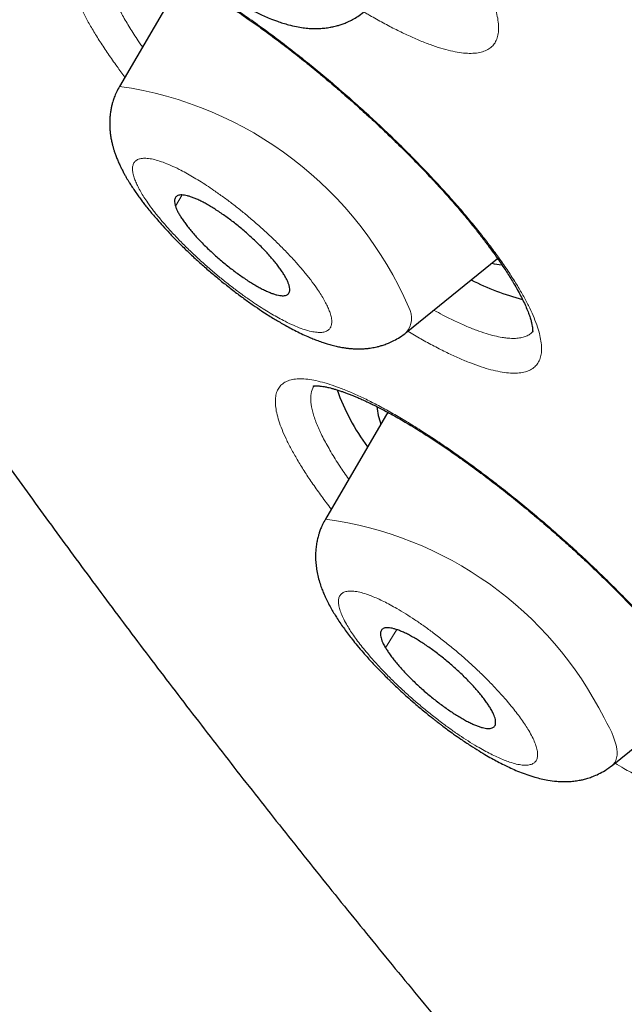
# Model space of a CAD drawing. Header units: millimetres. Extents: x 8 to 578, y 12 to 587.
# Tile 65 of 155: x 460.63 to 465.52, y 217.49 to 225.45. Entities that reach past the tile are written whole.
import ezdxf

# ---------------------------------------------------------------- set-up
doc = ezdxf.new("R2010")
doc.units = ezdxf.units.MM

msp = doc.modelspace()

# ---------------------------------------------------------------- linework, layer by layer
at = {"color": 7, "linetype": 'Continuous', "lineweight": 30}
for p, q in [((461.9529, 225.7864), (461.4419, 224.9114)), ((463.7609, 222.9219), (464.4987, 223.5201)), ((464.789, 222.9344), (464.7881, 222.9336)), ((463.6111, 222.2777), (463.1066, 221.414)), ((465.4257, 219.4245), (466.1617, 220.0213))]:
    msp.add_line(p, q, dxfattribs=at)
at = {"color": 252, "linetype": 'Continuous', "lineweight": 0}
for p, q in [((461.949, 224.0336), (461.8945, 223.9427)), ((464.7881, 222.9336), (464.7843, 222.9299)), ((463.6847, 220.521), (463.5929, 220.3746))]:
    msp.add_line(p, q, dxfattribs=at)
at = {"color": 252, "linetype": 'Continuous', "lineweight": 0, "flags": 128}
msp.add_lwpolyline([(465.4257, 219.4245), (465.4331, 219.4311), (465.4456, 219.4462), (465.455, 219.4638), (465.4614, 219.4839), (465.4648, 219.5064), (465.4652, 219.5313), (465.4625, 219.5585), (465.4567, 219.588), (465.448, 219.6197), (465.4362, 219.6534), (465.4215, 219.6891), (465.4038, 219.7267), (465.3832, 219.7662), (465.3598, 219.8074)], dxfattribs=at)
at = {"color": 252, "linetype": 'Continuous', "lineweight": 0}
for centre, radius, start, end in [((461.016, 221.9298), 3.0119, 23.37388, 81.87242), ((463.621, 223.0379), 0.1818, 320.33969, 28.51089), ((462.715, 218.4815), 2.9585, 26.62539, 82.39293)]:
    msp.add_arc(centre, radius, start, end, dxfattribs=at)
at = {"color": 7, "linetype": 'Continuous', "lineweight": 30}
for centre, radius, start, end in [((464.5773, 224.0687), 0.5998, 257.93611, 265.79751), ((465.2217, 225.1784), 2.0562, 242.92529, 255.32747), ((464.9289, 223.0853), 1.838, 199.90466, 216.28843), ((464.02, 222.3644), 0.4992, 184.63008, 201.41651)]:
    msp.add_arc(centre, radius, start, end, dxfattribs=at)
for points, knots in [([(456.7051, 237.7055), (456.6994, 237.6987), (456.6745, 237.6685), (456.6319, 237.617), (456.5829, 237.5579), (456.5417, 237.5082), (456.5086, 237.4682), (456.4781, 237.4314), (456.4497, 237.397), (456.4226, 237.3642), (456.3956, 237.3314), (456.3684, 237.2983), (456.3408, 237.2647), (456.3136, 237.2314), (456.2867, 237.1981), (456.2596, 237.1646), (456.2324, 237.1306), (456.2047, 237.0958), (456.1764, 237.06), (456.1474, 237.0229), (456.1176, 236.9843), (456.0869, 236.9441), (456.0552, 236.902), (456.0224, 236.8577), (455.9884, 236.8111), (455.9531, 236.7619), (455.9166, 236.7098), (455.8788, 236.6546), (455.8397, 236.5959), (455.7993, 236.5335), (455.7577, 236.467), (455.7148, 236.3962), (455.671, 236.3208), (455.6263, 236.2404), (455.5811, 236.1548), (455.5355, 236.064), (455.49, 235.9678), (455.4451, 235.8663), (455.4011, 235.7596), (455.3585, 235.6481), (455.3179, 235.532), (455.2795, 235.4118), (455.2438, 235.2879), (455.2109, 235.1607), (455.1812, 235.0305), (455.1548, 234.8976), (455.1317, 234.7622), (455.112, 234.6246), (455.0957, 234.4848), (455.0829, 234.343), (455.0735, 234.1992), (455.0675, 234.0536), (455.0649, 233.9061), (455.0657, 233.7568), (455.0698, 233.6058), (455.0772, 233.4529), (455.0879, 233.2983), (455.1018, 233.142), (455.119, 232.9839), (455.1394, 232.8241), (455.163, 232.6625), (455.1897, 232.4993), (455.2196, 232.3343), (455.2526, 232.1676), (455.2887, 231.9992), (455.3278, 231.8291), (455.37, 231.6573), (455.4153, 231.4839), (455.4635, 231.3087), (455.5148, 231.1319), (455.569, 230.9534), (455.6262, 230.7733), (455.6864, 230.5915), (455.7495, 230.4081), (455.8155, 230.223), (455.8845, 230.0364), (455.9563, 229.8481), (456.031, 229.6582), (456.1086, 229.4668), (456.189, 229.2738), (456.2723, 229.0792), (456.3584, 228.883), (456.4473, 228.6853), (456.539, 228.4861), (456.6334, 228.2854), (456.7307, 228.0832), (456.8307, 227.8795), (456.9334, 227.6743), (457.0389, 227.4677), (457.1471, 227.2596), (457.258, 227.0501), (457.3716, 226.8392), (457.4879, 226.6269), (457.6068, 226.4132), (457.7284, 226.1981), (457.8526, 225.9817), (457.9794, 225.7639), (458.1088, 225.5448), (458.2409, 225.3244), (458.3755, 225.1027), (458.5127, 224.8798), (458.6524, 224.6556), (458.7947, 224.4301), (458.9395, 224.2035), (459.0868, 223.9756), (459.2366, 223.7465), (459.3889, 223.5163), (459.5436, 223.2849), (459.7009, 223.0524), (459.8605, 222.8188), (460.0226, 222.584), (460.1871, 222.3482), (460.3539, 222.1113), (460.5232, 221.8734), (460.6948, 221.6345), (460.8687, 221.3945), (461.045, 221.1535), (461.2237, 220.9116), (461.4046, 220.6687), (461.5878, 220.4249), (461.7732, 220.1802), (461.961, 219.9345), (462.1509, 219.688), (462.3431, 219.4406), (462.5375, 219.1924), (462.7341, 218.9434), (462.9328, 218.6935), (463.1337, 218.4429), (463.3368, 218.1915), (463.542, 217.9393), (463.7493, 217.6865), (463.9587, 217.4329), (464.1702, 217.1786), (464.3837, 216.9236), (464.5993, 216.668), (464.8169, 216.4118), (465.0365, 216.1549), (465.2581, 215.8975), (465.4817, 215.6394), (465.7073, 215.3808), (465.9348, 215.1217), (466.1642, 214.862), (466.3956, 214.6018), (466.6289, 214.3412), (466.864, 214.08), (467.101, 213.8184), (467.3399, 213.5564), (467.5806, 213.2939), (467.8232, 213.0311), (468.0676, 212.7678), (468.3137, 212.5042), (468.5617, 212.2402), (468.8114, 211.9759), (469.0629, 211.7113), (469.3162, 211.4463), (469.5712, 211.181), (469.8279, 210.9155), (470.0864, 210.6496), (470.3466, 210.3835), (470.6084, 210.1171), (470.872, 209.8505), (471.1374, 209.5836), (471.4044, 209.3165), (471.6731, 209.0491), (471.9435, 208.7815), (472.2157, 208.5137), (472.4895, 208.2456), (472.7652, 207.9772), (473.0426, 207.7086), (473.3218, 207.4397), (473.6028, 207.1704), (473.876, 206.9101), (474.1409, 206.6589), (474.3972, 206.4171), (474.6544, 206.1755), (474.9124, 205.9344), (475.1712, 205.6936), (475.4309, 205.4532), (475.6912, 205.2132), (475.9523, 204.9738), (476.214, 204.7349), (476.4763, 204.4965), (476.7391, 204.2588), (477.0023, 204.0219), (477.2658, 203.7858), (477.5293, 203.5508), (477.7925, 203.317), (478.055, 203.0851), (478.3155, 202.8559), (478.5717, 202.6315), (478.8205, 202.4146), (479.04, 202.224), (479.2334, 202.0567), (479.4264, 201.8902), (479.5631, 201.7728), (479.6424, 201.7046)], [0, 0, 0, 0, 0.000439, 0.001925, 0.003339, 0.004272, 0.005115, 0.005875, 0.006579, 0.007248, 0.007896, 0.0086, 0.009301, 0.010009, 0.010734, 0.011488, 0.012282, 0.013127, 0.014033, 0.015011, 0.016073, 0.01723, 0.018494, 0.019878, 0.021396, 0.023062, 0.02489, 0.026895, 0.029095, 0.031503, 0.034138, 0.037014, 0.040146, 0.043545, 0.047221, 0.051177, 0.055412, 0.059917, 0.064677, 0.06967, 0.074869, 0.080247, 0.085774, 0.091424, 0.097174, 0.103003, 0.108895, 0.114837, 0.120818, 0.12683, 0.132867, 0.138924, 0.144996, 0.15108, 0.157174, 0.163276, 0.169384, 0.175498, 0.181615, 0.187736, 0.19386, 0.199985, 0.206112, 0.21224, 0.21837, 0.2245, 0.23063, 0.236761, 0.242892, 0.249023, 0.255155, 0.261286, 0.267417, 0.273548, 0.279678, 0.285808, 0.291938, 0.298068, 0.304197, 0.310326, 0.316455, 0.322583, 0.328711, 0.334838, 0.340966, 0.347092, 0.353219, 0.359345, 0.365471, 0.371596, 0.377721, 0.383846, 0.38997, 0.396094, 0.402218, 0.408342, 0.414465, 0.420588, 0.426711, 0.432834, 0.438957, 0.445079, 0.451202, 0.457324, 0.463446, 0.469568, 0.475691, 0.481813, 0.487935, 0.494057, 0.500179, 0.506302, 0.512424, 0.518547, 0.52467, 0.530793, 0.536916, 0.54304, 0.549163, 0.555288, 0.561412, 0.567537, 0.573663, 0.579789, 0.585916, 0.592043, 0.598171, 0.6043, 0.610429, 0.616559, 0.62269, 0.628822, 0.634955, 0.641089, 0.647224, 0.653361, 0.659498, 0.665637, 0.671777, 0.677919, 0.684063, 0.690208, 0.696355, 0.702504, 0.708654, 0.714807, 0.720963, 0.72712, 0.73328, 0.739443, 0.745609, 0.751778, 0.75795, 0.764125, 0.770305, 0.776488, 0.782675, 0.788867, 0.795063, 0.801265, 0.807472, 0.813686, 0.819905, 0.826132, 0.832366, 0.838608, 0.844859, 0.85112, 0.857391, 0.863674, 0.86997, 0.87628, 0.881954, 0.887627, 0.893298, 0.898968, 0.904635, 0.910301, 0.915965, 0.921625, 0.927282, 0.932934, 0.938581, 0.94422, 0.94985, 0.955467, 0.961065, 0.966634, 0.972156, 0.977593, 0.98285, 0.987873, 0.991425, 0.995024, 1, 1, 1, 1]), ([(461.095, 227.4998), (461.0854, 227.4821), (461.0676, 227.4493), (461.0488, 227.4012), (461.0362, 227.3603), (461.0275, 227.3235), (461.0217, 227.2903), (461.0181, 227.2594), (461.0162, 227.2319), (461.0153, 227.2039), (461.0159, 227.1717), (461.0183, 227.1373), (461.0223, 227.1047), (461.027, 227.0761), (461.0323, 227.0502), (461.0386, 227.0242), (461.0457, 226.9985), (461.0538, 226.9726), (461.0631, 226.9458), (461.0746, 226.9155), (461.0882, 226.8835), (461.1019, 226.8539), (461.1141, 226.8293), (461.1262, 226.8059), (461.1406, 226.7796), (461.1574, 226.7504), (461.1746, 226.7222), (461.1901, 226.6978), (461.2095, 226.6681), (461.2349, 226.6311), (461.2695, 226.5833), (461.3102, 226.5303), (461.3588, 226.4703), (461.4145, 226.4055), (461.472, 226.342), (461.5286, 226.2822), (461.5815, 226.2286), (461.6307, 226.1805), (461.6688, 226.1443), (461.6978, 226.1173), (461.7227, 226.0944), (461.7525, 226.0675), (461.7888, 226.0353), (461.8286, 226.0009), (461.8696, 225.9662), (461.9077, 225.9347), (461.942, 225.9069), (461.9705, 225.8843), (461.9932, 225.8666), (462.0107, 225.853), (462.0294, 225.8386), (462.0551, 225.8192), (462.092, 225.7918), (462.1359, 225.76), (462.1826, 225.7273), (462.2373, 225.6902), (462.2983, 225.6504), (462.3666, 225.6084), (462.4342, 225.5692), (462.4997, 225.5338), (462.5575, 225.505), (462.6087, 225.4813), (462.6615, 225.4587), (462.7133, 225.4389), (462.7631, 225.4222), (462.8153, 225.407), (462.8688, 225.3945), (462.9244, 225.3851), (462.9719, 225.3802), (463.0157, 225.3782), (463.0578, 225.3786), (463.1016, 225.3819), (463.1408, 225.3876), (463.1719, 225.3938), (463.1992, 225.4006), (463.2273, 225.4089), (463.2578, 225.4197), (463.2915, 225.4338), (463.3285, 225.4522), (463.3709, 225.4772), (463.399, 225.4987), (463.4141, 225.5103)], [0, 0, 0, 0, 0.016193, 0.030029, 0.041522, 0.050708, 0.060808, 0.069204, 0.076342, 0.083992, 0.093567, 0.104354, 0.114012, 0.122376, 0.130207, 0.138218, 0.147049, 0.155123, 0.163666, 0.1743, 0.186582, 0.197113, 0.205199, 0.212554, 0.222512, 0.234111, 0.24438, 0.253125, 0.260495, 0.276738, 0.293383, 0.312394, 0.334202, 0.357822, 0.381326, 0.400951, 0.42041, 0.437625, 0.451618, 0.458783, 0.466508, 0.476219, 0.487913, 0.501594, 0.514161, 0.526674, 0.537357, 0.546203, 0.55321, 0.558378, 0.562427, 0.570585, 0.582027, 0.596491, 0.611128, 0.625188, 0.647336, 0.668321, 0.689886, 0.712246, 0.73237, 0.747558, 0.763727, 0.784698, 0.800112, 0.815259, 0.835927, 0.853111, 0.868894, 0.880453, 0.893024, 0.906587, 0.918549, 0.92736, 0.93395, 0.941956, 0.95144, 0.960426, 0.971505, 0.984693, 1, 1, 1, 1]), ([(461.3522, 225.9949), (461.3522, 225.9949), (461.3522, 225.9949), (461.3534, 225.9952), (461.3559, 225.9958), (461.36, 225.9966), (461.3667, 225.9974), (461.377, 225.9981), (461.3907, 225.9981), (461.4062, 225.9972), (461.4223, 225.9956), (461.4388, 225.9933), (461.4556, 225.9903), (461.4725, 225.9869), (461.4913, 225.9825), (461.5123, 225.9771), (461.5359, 225.9704), (461.562, 225.9623), (461.5898, 225.9529), (461.6201, 225.942), (461.6529, 225.9294), (461.6899, 225.9143), (461.7286, 225.8976), (461.7652, 225.881), (461.7964, 225.8664), (461.8211, 225.8544), (461.8406, 225.8449), (461.8582, 225.836), (461.8775, 225.8262), (461.9063, 225.8114), (461.9467, 225.79), (462.0014, 225.76), (462.0655, 225.7236), (462.136, 225.6819), (462.2255, 225.627), (462.3329, 225.5581), (462.4586, 225.4734), (462.5847, 225.3843), (462.7105, 225.2917), (462.8357, 225.1959), (462.96, 225.0974), (463.0832, 224.9964), (463.2049, 224.8934), (463.3246, 224.7888), (463.4422, 224.683), (463.5582, 224.5753), (463.6735, 224.4648), (463.7888, 224.3508), (463.9032, 224.2333), (464.0061, 224.1237), (464.0973, 224.0227), (464.1768, 223.9317), (464.2513, 223.8434), (464.3188, 223.7604), (464.3787, 223.6839), (464.4315, 223.614), (464.4777, 223.5506), (464.5168, 223.4948), (464.5501, 223.4454), (464.579, 223.4012), (464.606, 223.3582), (464.6327, 223.3141), (464.6597, 223.2672), (464.6861, 223.2184), (464.7105, 223.1697), (464.7319, 223.1226), (464.7493, 223.0795), (464.7624, 223.0419), (464.7714, 223.0105), (464.7771, 222.9849), (464.7804, 222.9647), (464.7818, 222.9496), (464.782, 222.9389), (464.7818, 222.9314), (464.7812, 222.9263), (464.7807, 222.9241), (464.7807, 222.924), (464.7807, 222.924)], [0, 0, 0, 0, 0.0034075, 0.0103101, 0.0169025, 0.023323, 0.0306739, 0.0404431, 0.051135, 0.0610183, 0.0699759, 0.0780008, 0.0853718, 0.0924845, 0.0993389, 0.1076159, 0.1158097, 0.1240129, 0.1333317, 0.1417719, 0.1512001, 0.1616203, 0.1725701, 0.1822305, 0.1901217, 0.1962375, 0.2005735, 0.204339, 0.2089091, 0.2142857, 0.2245032, 0.236766, 0.2510757, 0.2665428, 0.2818562, 0.307, 0.3316691, 0.3558633, 0.3795843, 0.402883, 0.4259791, 0.4489029, 0.4716577, 0.4942451, 0.5166662, 0.5390125, 0.5618908, 0.5854204, 0.6096147, 0.6344935, 0.6535467, 0.672899, 0.6921167, 0.710249, 0.7272719, 0.7431917, 0.7580132, 0.7717401, 0.7833404, 0.7945005, 0.8052458, 0.8168326, 0.8299641, 0.8442741, 0.8592633, 0.87477, 0.8906557, 0.9052683, 0.9193082, 0.9323173, 0.9445729, 0.9563432, 0.9654933, 0.976229, 0.9872614, 0.9966152, 1, 1, 1, 1]), ([(461.4418, 224.9114), (461.4333, 224.8959), (461.4176, 224.8672), (461.4004, 224.8254), (461.3884, 224.7901), (461.3799, 224.759), (461.3733, 224.7295), (461.368, 224.6978), (461.3642, 224.6642), (461.3624, 224.6304), (461.3623, 224.5976), (461.3638, 224.5646), (461.3672, 224.5299), (461.3725, 224.4946), (461.3791, 224.4619), (461.3859, 224.4342), (461.3926, 224.4098), (461.4002, 224.3855), (461.4095, 224.3586), (461.4212, 224.3276), (461.4355, 224.2939), (461.4513, 224.2599), (461.467, 224.2289), (461.4819, 224.2011), (461.4957, 224.1768), (461.5088, 224.1546), (461.5231, 224.1311), (461.541, 224.1029), (461.5629, 224.07), (461.5868, 224.0357), (461.6106, 224.0029), (461.6335, 223.9726), (461.6587, 223.9401), (461.6858, 223.9063), (461.7166, 223.8693), (461.7512, 223.8289), (461.794, 223.7807), (461.8472, 223.7233), (461.9094, 223.6591), (461.9789, 223.5906), (462.053, 223.5208), (462.1296, 223.452), (462.208, 223.3846), (462.2876, 223.3192), (462.3679, 223.2563), (462.4467, 223.1974), (462.5207, 223.1448), (462.5843, 223.1016), (462.6373, 223.0673), (462.6806, 223.0402), (462.7207, 223.0159), (462.7618, 222.9919), (462.8074, 222.9664), (462.8581, 222.9396), (462.9114, 222.9132), (462.9611, 222.8904), (463.0052, 222.8718), (463.0469, 222.8555), (463.0852, 222.842), (463.1241, 222.8296), (463.1622, 222.8188), (463.2007, 222.8096), (463.2364, 222.8025), (463.2679, 222.7976), (463.2961, 222.7941), (463.325, 222.7916), (463.3576, 222.79), (463.3926, 222.79), (463.4267, 222.7918), (463.4551, 222.7946), (463.4794, 222.798), (463.5012, 222.8018), (463.5252, 222.8069), (463.5518, 222.8138), (463.5833, 222.8235), (463.6201, 222.8373), (463.6634, 222.8573), (463.7121, 222.8848), (463.7439, 222.909), (463.7609, 222.9219)], [0, 0, 0, 0, 0.014193, 0.026268, 0.036233, 0.044104, 0.052176, 0.060927, 0.07072, 0.080361, 0.089337, 0.098475, 0.108945, 0.120473, 0.13077, 0.139051, 0.146709, 0.154388, 0.162974, 0.17397, 0.186621, 0.198243, 0.209607, 0.219581, 0.22829, 0.235763, 0.243542, 0.254057, 0.266764, 0.279427, 0.291194, 0.302084, 0.31209, 0.326007, 0.33808, 0.35143, 0.369077, 0.38936, 0.412285, 0.437049, 0.461864, 0.48667, 0.511473, 0.536279, 0.561096, 0.585923, 0.60928, 0.629995, 0.645653, 0.659374, 0.67125, 0.683944, 0.698725, 0.715372, 0.733547, 0.751278, 0.765295, 0.778274, 0.793012, 0.804044, 0.816905, 0.830686, 0.84239, 0.852147, 0.860717, 0.869057, 0.878859, 0.890274, 0.900838, 0.90956, 0.915268, 0.92141, 0.928059, 0.935738, 0.944142, 0.954749, 0.967583, 0.982663, 1, 1, 1, 1]), ([(462.8108, 223.3107), (462.8081, 223.318), (462.8028, 223.3326), (462.7908, 223.3574), (462.7757, 223.3843), (462.7575, 223.413), (462.7366, 223.4429), (462.7131, 223.474), (462.6867, 223.5066), (462.6581, 223.5399), (462.6274, 223.5736), (462.5949, 223.6077), (462.5602, 223.6422), (462.5241, 223.6766), (462.4871, 223.7104), (462.4492, 223.7435), (462.4102, 223.7762), (462.3709, 223.8078), (462.3316, 223.8378), (462.2926, 223.8663), (462.2536, 223.8934), (462.2155, 223.9185), (462.1785, 223.9414), (462.1428, 223.962), (462.1083, 223.9804), (462.0757, 223.9963), (462.0451, 224.0094), (462.0168, 224.0198), (461.9906, 224.0276), (461.967, 224.0324), (461.9463, 224.0343), (461.9285, 224.0334), (461.9136, 224.0295), (461.9019, 224.0228), (461.8934, 224.0133), (461.8881, 224.0011), (461.8862, 223.9861), (461.8875, 223.9671), (461.892, 223.9513), (461.8945, 223.9427)], [0, 0, 0, 0, 0.026371, 0.052925, 0.080057, 0.107388, 0.133855, 0.160507, 0.187446, 0.214777, 0.241148, 0.267702, 0.294834, 0.322165, 0.348537, 0.375091, 0.402223, 0.429554, 0.455925, 0.482673, 0.509611, 0.536942, 0.563409, 0.590061, 0.617, 0.644331, 0.670702, 0.69745, 0.724388, 0.751719, 0.778186, 0.804838, 0.831777, 0.859108, 0.885479, 0.912033, 0.939165, 0.966496, 1, 1, 1, 1]), ([(461.8945, 223.9427), (461.8972, 223.9354), (461.9025, 223.9207), (461.9145, 223.8959), (461.9296, 223.869), (461.9478, 223.8403), (461.9687, 223.8104), (461.9922, 223.7793), (462.0186, 223.7467), (462.0472, 223.7134), (462.0779, 223.6797), (462.1104, 223.6457), (462.1451, 223.6111), (462.1812, 223.5767), (462.2182, 223.5429), (462.2561, 223.5098), (462.2951, 223.4771), (462.3345, 223.4455), (462.3738, 223.4154), (462.4127, 223.387), (462.4516, 223.3599), (462.4897, 223.3349), (462.5268, 223.312), (462.5624, 223.2914), (462.597, 223.2729), (462.6297, 223.257), (462.6603, 223.2439), (462.6886, 223.2335), (462.7147, 223.2258), (462.7382, 223.2209), (462.759, 223.219), (462.7767, 223.22), (462.7917, 223.2238), (462.8034, 223.2305), (462.8119, 223.2401), (462.8172, 223.2522), (462.8191, 223.2673), (462.8178, 223.2862), (462.8133, 223.302), (462.8108, 223.3107)], [0, 0, 0, 0, 0.0263712, 0.0529255, 0.0800573, 0.1073886, 0.1339478, 0.1605071, 0.1874457, 0.214777, 0.2411482, 0.2677025, 0.2948343, 0.3221656, 0.3486282, 0.3750909, 0.4022227, 0.429554, 0.4561133, 0.4826725, 0.5096111, 0.5369424, 0.5633136, 0.5900611, 0.6169997, 0.644331, 0.6708903, 0.6974495, 0.7243881, 0.7517194, 0.7780906, 0.8048381, 0.8317767, 0.859108, 0.8855707, 0.9120333, 0.9391651, 0.9664964, 1, 1, 1, 1]), ([(463.0065, 222.4894), (463.0065, 222.4894), (463.0066, 222.4894), (463.0081, 222.4897), (463.011, 222.4902), (463.0161, 222.4909), (463.0243, 222.4915), (463.0357, 222.4916), (463.0486, 222.491), (463.0614, 222.4899), (463.0772, 222.4881), (463.098, 222.4849), (463.123, 222.4799), (463.148, 222.474), (463.1723, 222.4675), (463.2002, 222.4593), (463.2286, 222.4502), (463.2569, 222.4404), (463.284, 222.4305), (463.3139, 222.4189), (463.3451, 222.4063), (463.3769, 222.3927), (463.4061, 222.3798), (463.4309, 222.3684), (463.4506, 222.3592), (463.4728, 222.3486), (463.5031, 222.3339), (463.5424, 222.3141), (463.5875, 222.2906), (463.6377, 222.2635), (463.6934, 222.2324), (463.7525, 222.1981), (463.8132, 222.1618), (463.8956, 222.1109), (464.0011, 222.0429), (464.1311, 221.9548), (464.2635, 221.8609), (464.3968, 221.7625), (464.5287, 221.6612), (464.6576, 221.5588), (464.7824, 221.4561), (464.9028, 221.354), (465.0192, 221.2522), (465.1331, 221.1495), (465.2459, 221.0447), (465.3576, 220.9374), (465.4672, 220.8287), (465.5735, 220.7197), (465.6756, 220.6113), (465.7728, 220.5044), (465.8651, 220.3987), (465.9409, 220.3085), (466.0022, 220.2328), (466.0508, 220.1711), (466.0974, 220.11), (466.1415, 220.0501), (466.1787, 219.9977), (466.2083, 219.9547), (466.23, 219.9222), (466.247, 219.8962), (466.2613, 219.8738), (466.2754, 219.8514), (466.2911, 219.8257), (466.3095, 219.7947), (466.33, 219.7588), (466.3517, 219.7187), (466.373, 219.6767), (466.3932, 219.6334), (466.4091, 219.5956), (466.4209, 219.5638), (466.4292, 219.539), (466.4355, 219.5176), (466.4399, 219.5), (466.4431, 219.4854), (466.4453, 219.4727), (466.4469, 219.4608), (466.4479, 219.4494), (466.4482, 219.4398), (466.448, 219.4326), (466.4475, 219.4281), (466.4472, 219.4264), (466.4473, 219.4266), (466.4473, 219.4266)], [0, 0, 0, 0, 0.005061, 0.01147, 0.017837, 0.024721, 0.032931, 0.042358, 0.051468, 0.059161, 0.065426, 0.07658, 0.088253, 0.096799, 0.10552, 0.114792, 0.125517, 0.133025, 0.141126, 0.149821, 0.159009, 0.167309, 0.175817, 0.182247, 0.186634, 0.190788, 0.198838, 0.20875, 0.218773, 0.230175, 0.242806, 0.25562, 0.268417, 0.281198, 0.306702, 0.332149, 0.357547, 0.382865, 0.407623, 0.43166, 0.454977, 0.477576, 0.49946, 0.521132, 0.54318, 0.565561, 0.588194, 0.610893, 0.63353, 0.65611, 0.678651, 0.701439, 0.71529, 0.729274, 0.743392, 0.757646, 0.771687, 0.781415, 0.7896, 0.796245, 0.801446, 0.807159, 0.814143, 0.822397, 0.832925, 0.844861, 0.857991, 0.872301, 0.88778, 0.898066, 0.908461, 0.918564, 0.927148, 0.934133, 0.941669, 0.949722, 0.958468, 0.967929, 0.978773, 0.989824, 0.999112, 1, 1, 1, 1]), ([(463.1066, 221.414), (463.0989, 221.3999), (463.0847, 221.3742), (463.0688, 221.3372), (463.0579, 221.307), (463.0505, 221.283), (463.0436, 221.2572), (463.0366, 221.2252), (463.0307, 221.1856), (463.0271, 221.1406), (463.0269, 221.0938), (463.0303, 221.0446), (463.0373, 220.995), (463.0483, 220.9439), (463.0623, 220.8952), (463.0778, 220.8511), (463.0932, 220.8127), (463.1107, 220.7736), (463.1317, 220.7312), (463.1551, 220.6883), (463.1786, 220.6485), (463.2029, 220.6098), (463.2299, 220.5693), (463.2597, 220.5269), (463.2907, 220.4849), (463.3249, 220.4407), (463.3654, 220.3907), (463.4154, 220.3319), (463.466, 220.2753), (463.512, 220.226), (463.5477, 220.189), (463.5787, 220.1574), (463.6047, 220.1316), (463.6267, 220.11), (463.6521, 220.0854), (463.6859, 220.0532), (463.7306, 220.0119), (463.782, 219.9656), (463.8319, 219.9221), (463.8787, 219.8824), (463.9186, 219.8494), (463.9543, 219.8206), (463.9823, 219.7983), (464.0024, 219.7826), (464.0187, 219.77), (464.036, 219.7567), (464.0619, 219.737), (464.0984, 219.7098), (464.1469, 219.6746), (464.2087, 219.6314), (464.2774, 219.5855), (464.3468, 219.5417), (464.4077, 219.5053), (464.4614, 219.4749), (464.5127, 219.4474), (464.5653, 219.421), (464.62, 219.3955), (464.6767, 219.3714), (464.7371, 219.3486), (464.7952, 219.33), (464.8516, 219.3151), (464.9107, 219.3029), (464.9698, 219.2951), (465.0256, 219.2923), (465.0717, 219.2929), (465.1156, 219.2964), (465.1559, 219.3023), (465.1942, 219.3104), (465.2309, 219.3204), (465.272, 219.3345), (465.319, 219.3551), (465.3722, 219.3841), (465.4071, 219.4104), (465.4257, 219.4245)], [0, 0, 0, 0, 0.012887, 0.023615, 0.032193, 0.038636, 0.043844, 0.053904, 0.065741, 0.077184, 0.091578, 0.105463, 0.120288, 0.136464, 0.153459, 0.168086, 0.180203, 0.193322, 0.20932, 0.225979, 0.23947, 0.252688, 0.268428, 0.283832, 0.298708, 0.313704, 0.33149, 0.352343, 0.376234, 0.391031, 0.404064, 0.415095, 0.424136, 0.431196, 0.437853, 0.450241, 0.465389, 0.482177, 0.500333, 0.5132, 0.52647, 0.537774, 0.546503, 0.552556, 0.556471, 0.561598, 0.568518, 0.580302, 0.595189, 0.613204, 0.637425, 0.659285, 0.678766, 0.695849, 0.711605, 0.729164, 0.747743, 0.766286, 0.786782, 0.808316, 0.825296, 0.843004, 0.865447, 0.881274, 0.894312, 0.906687, 0.919543, 0.929053, 0.939504, 0.951073, 0.964889, 0.981193, 1, 1, 1, 1]), ([(464.4419, 219.8839), (464.4364, 219.8931), (464.4251, 219.9114), (464.4046, 219.9411), (464.3812, 219.9724), (464.3551, 220.0048), (464.3268, 220.038), (464.2965, 220.0715), (464.2639, 220.1059), (464.2296, 220.1403), (464.194, 220.1745), (464.1572, 220.2083), (464.119, 220.2419), (464.0801, 220.2746), (464.0411, 220.3061), (464.002, 220.3362), (463.9625, 220.3652), (463.9236, 220.3925), (463.8855, 220.4177), (463.8485, 220.4408), (463.8123, 220.462), (463.7776, 220.4807), (463.7448, 220.4968), (463.7141, 220.5103), (463.6851, 220.5212), (463.6587, 220.5293), (463.6348, 220.5345), (463.6138, 220.5368), (463.5955, 220.5363), (463.5802, 220.5328), (463.5681, 220.5264), (463.5592, 220.5174), (463.5534, 220.5054), (463.551, 220.4908), (463.552, 220.4736), (463.5561, 220.4541), (463.5637, 220.4321), (463.5752, 220.406), (463.5866, 220.3857), (463.5929, 220.3746)], [0, 0, 0, 0, 0.026371, 0.052925, 0.080057, 0.107388, 0.133855, 0.160507, 0.187446, 0.214777, 0.241148, 0.267702, 0.294834, 0.322165, 0.348537, 0.375091, 0.402223, 0.429554, 0.455925, 0.482479, 0.509611, 0.536942, 0.563314, 0.590061, 0.617, 0.644331, 0.670798, 0.69745, 0.724388, 0.751719, 0.778186, 0.804838, 0.831777, 0.859108, 0.885575, 0.912227, 0.939165, 0.966496, 1, 1, 1, 1]), ([(463.5929, 220.3746), (463.5985, 220.3654), (463.6097, 220.3471), (463.6303, 220.3174), (463.6537, 220.2861), (463.6797, 220.2537), (463.708, 220.2206), (463.7383, 220.187), (463.771, 220.1526), (463.8053, 220.1182), (463.8409, 220.084), (463.8777, 220.0502), (463.9159, 220.0166), (463.9547, 219.9839), (463.9938, 219.9524), (464.0329, 219.9223), (464.0723, 219.8933), (464.1113, 219.866), (464.1494, 219.8407), (464.1865, 219.8176), (464.2227, 219.7965), (464.2573, 219.7778), (464.2901, 219.7616), (464.3208, 219.7482), (464.3498, 219.7373), (464.3762, 219.7292), (464.4, 219.724), (464.421, 219.7217), (464.4394, 219.7222), (464.4547, 219.7257), (464.4668, 219.7321), (464.4757, 219.7412), (464.4815, 219.7531), (464.4838, 219.7677), (464.4829, 219.7848), (464.4788, 219.8043), (464.4712, 219.8264), (464.4597, 219.8525), (464.4482, 219.8728), (464.4419, 219.8839)], [0, 0, 0, 0, 0.026371, 0.052925, 0.080057, 0.107389, 0.13376, 0.160603, 0.187446, 0.214777, 0.241148, 0.267702, 0.294834, 0.322166, 0.348537, 0.375091, 0.402223, 0.429554, 0.455925, 0.482768, 0.509611, 0.536943, 0.563314, 0.590157, 0.617, 0.644331, 0.670702, 0.697545, 0.724388, 0.751719, 0.778091, 0.804934, 0.831777, 0.859108, 0.885479, 0.912033, 0.939165, 0.966496, 1, 1, 1, 1])]:
    msp.add_open_spline(points, degree=3, knots=knots, dxfattribs=at)
at = {"color": 252, "linetype": 'Continuous', "lineweight": 0}
for points, knots in [([(462.981, 227.3982), (463.0137, 227.3691), (463.0867, 227.3038), (463.198, 227.2003), (463.3146, 227.0886), (463.4287, 226.9757), (463.5396, 226.8624), (463.6463, 226.7495), (463.7481, 226.6376), (463.8451, 226.5269), (463.9371, 226.4173), (464.0234, 226.3098), (464.1036, 226.205), (464.1773, 226.1031), (464.2444, 226.0046), (464.3045, 225.9098), (464.3572, 225.8196), (464.4022, 225.7339), (464.4396, 225.653), (464.4692, 225.5776), (464.4906, 225.5082), (464.5036, 225.4449), (464.5084, 225.3876), (464.5049, 225.3365), (464.4934, 225.2919), (464.4739, 225.2546), (464.4462, 225.2246), (464.4104, 225.2019), (464.3666, 225.1865), (464.3151, 225.1784), (464.2565, 225.1774), (464.1911, 225.1838), (464.119, 225.1977), (464.0402, 225.219), (463.9548, 225.2477), (463.8636, 225.2836), (463.7672, 225.3261), (463.6664, 225.375), (463.5608, 225.4309), (463.4778, 225.4772), (463.429, 225.5068), (463.418, 225.5134)], [0, 0, 0, 0, 0.021067, 0.047154, 0.07325, 0.099455, 0.12584, 0.152037, 0.178146, 0.20427, 0.230518, 0.256999, 0.283093, 0.309318, 0.335795, 0.362073, 0.388264, 0.414504, 0.441012, 0.467247, 0.493354, 0.519481, 0.545781, 0.572405, 0.598962, 0.62524, 0.651377, 0.67751, 0.703776, 0.730302, 0.756696, 0.78289, 0.808994, 0.835116, 0.861362, 0.887832, 0.914045, 0.940153, 0.966248, 0.992422, 1, 1, 1, 1]), ([(461.0737, 225.6875), (461.0667, 225.7103), (461.0528, 225.7559), (461.042, 225.8165), (461.0388, 225.8709), (461.0439, 225.9186), (461.0571, 225.9595), (461.0786, 225.9934), (461.1079, 226.0202), (461.1447, 226.0397), (461.1891, 226.0518), (461.2411, 226.0564), (461.3008, 226.0535), (461.368, 226.043), (461.442, 226.0253), (461.5219, 226.0005), (461.6074, 225.9686), (461.6985, 225.9297), (461.7953, 225.8838), (461.8979, 225.8309), (462.0053, 225.7715), (462.1167, 225.7059), (462.2306, 225.635), (462.347, 225.5588), (462.4659, 225.4775), (462.5878, 225.3908), (462.7117, 225.2993), (462.8369, 225.2034), (462.9616, 225.1045), (463.0858, 225.0027), (463.2094, 224.898), (463.3325, 224.7904), (463.4542, 224.6808), (463.5737, 224.5697), (463.69, 224.458), (463.8031, 224.3457), (463.913, 224.2328), (464.0187, 224.1203), (464.12, 224.0087), (464.2161, 223.8985), (464.307, 223.7897), (464.3921, 223.6833), (464.4707, 223.5798), (464.5429, 223.4794), (464.6083, 223.3823), (464.6667, 223.2894), (464.7173, 223.2013), (464.7601, 223.118), (464.7952, 223.0394), (464.8225, 222.9659), (464.842, 222.898), (464.8531, 222.8366), (464.8559, 222.782), (464.8502, 222.7341), (464.8363, 222.6928), (464.8143, 222.6583), (464.7845, 222.6309), (464.7466, 222.6108), (464.7009, 222.5981), (464.6478, 222.5926), (464.5876, 222.5945), (464.5202, 222.6039), (464.4464, 222.6205), (464.3663, 222.6442), (464.2802, 222.6751), (464.1881, 222.7132), (464.0901, 222.7586), (463.9871, 222.8108), (463.8816, 222.8681), (463.809, 222.9109), (463.7733, 222.9319)], [0, 0, 0, 0, 0.014743, 0.029404, 0.044031, 0.058678, 0.073397, 0.088242, 0.103001, 0.117657, 0.132273, 0.146911, 0.161638, 0.176521, 0.191431, 0.206169, 0.220804, 0.235409, 0.250056, 0.264817, 0.279833, 0.294641, 0.309307, 0.323898, 0.338479, 0.353113, 0.368054, 0.382827, 0.397492, 0.412104, 0.426719, 0.441393, 0.456187, 0.470872, 0.485501, 0.500133, 0.514827, 0.529643, 0.544267, 0.558957, 0.573782, 0.588506, 0.603177, 0.617872, 0.632721, 0.647418, 0.662043, 0.676679, 0.69141, 0.706321, 0.721202, 0.735923, 0.750563, 0.7652, 0.779911, 0.79477, 0.80943, 0.824105, 0.838859, 0.853635, 0.868329, 0.882998, 0.897697, 0.912329, 0.926948, 0.941606, 0.956355, 0.971247, 0.985886, 1, 1, 1, 1]), ([(461.4859, 224.9868), (461.4643, 225.0155), (461.4164, 225.079), (461.3495, 225.174), (461.2844, 225.2718), (461.2268, 225.3652), (461.1767, 225.4537), (461.1343, 225.5371), (461.0991, 225.6157), (461.0822, 225.6635), (461.0737, 225.6875)], [0, 0, 0, 0, 0.105106, 0.23286, 0.361919, 0.489908, 0.617277, 0.744466, 0.871902, 1, 1, 1, 1]), ([(461.6279, 225.2299), (461.6196, 225.2414), (461.5845, 225.2908), (461.5327, 225.3721), (461.4726, 225.4727), (461.4239, 225.565), (461.3846, 225.6499), (461.3666, 225.7003), (461.3577, 225.7253)], [0, 0, 0, 0, 0.059554, 0.254307, 0.445728, 0.633816, 0.818573, 1, 1, 1, 1]), ([(463.1444, 223.0805), (463.1403, 223.0921), (463.1321, 223.115), (463.1142, 223.153), (463.0923, 223.1934), (463.0659, 223.2365), (463.0319, 223.2873), (462.9889, 223.3462), (462.9352, 223.4134), (462.8752, 223.4829), (462.8096, 223.5542), (462.7395, 223.6262), (462.6778, 223.686), (462.627, 223.7332), (462.588, 223.7685), (462.5482, 223.8037), (462.4965, 223.8482), (462.4327, 223.9011), (462.357, 223.9608), (462.2812, 224.0177), (462.2108, 224.0676), (462.1464, 224.111), (462.0884, 224.1482), (462.032, 224.1822), (461.9772, 224.2132), (461.9182, 224.2443), (461.8565, 224.2736), (461.7943, 224.2988), (461.738, 224.317), (461.6879, 224.3279), (461.6446, 224.3318), (461.6148, 224.3288), (461.595, 224.3228), (461.5821, 224.3164), (461.5711, 224.3082), (461.5596, 224.2954), (461.5501, 224.276), (461.546, 224.2474), (461.5493, 224.2132), (461.559, 224.1763), (461.5734, 224.1383), (461.591, 224.1005), (461.613, 224.06), (461.6393, 224.0169), (461.6734, 223.966), (461.7164, 223.9072), (461.7701, 223.84), (461.8301, 223.7704), (461.8957, 223.6991), (461.9658, 223.6272), (462.0275, 223.5674), (462.0783, 223.5201), (462.1173, 223.4848), (462.1571, 223.4497), (462.2088, 223.4052), (462.2725, 223.3523), (462.3483, 223.2925), (462.4241, 223.2356), (462.4945, 223.1857), (462.5589, 223.1423), (462.6169, 223.1052), (462.6733, 223.0711), (462.7281, 223.0401), (462.7871, 223.0091), (462.8488, 222.9797), (462.911, 222.9545), (462.9673, 222.9364), (463.0174, 222.9254), (463.0607, 222.9215), (463.0905, 222.9245), (463.1103, 222.9305), (463.1232, 222.9369), (463.1342, 222.9452), (463.1457, 222.958), (463.1553, 222.9773), (463.1592, 223.006), (463.1563, 223.04), (463.1484, 223.067), (463.1444, 223.0805)], [0, 0, 0, 0, 0.012056, 0.024015, 0.035945, 0.047917, 0.059999, 0.076304, 0.092457, 0.108631, 0.124998, 0.141303, 0.157456, 0.165533, 0.173636, 0.181787, 0.190008, 0.205043, 0.219963, 0.234903, 0.249999, 0.262042, 0.273994, 0.285925, 0.297904, 0.309999, 0.326304, 0.342457, 0.358631, 0.374998, 0.391303, 0.407456, 0.415533, 0.423636, 0.431787, 0.440008, 0.455043, 0.469963, 0.484903, 0.499999, 0.512042, 0.523994, 0.535925, 0.547904, 0.559999, 0.576304, 0.592457, 0.608631, 0.624998, 0.641303, 0.657456, 0.665533, 0.673636, 0.681787, 0.690008, 0.705043, 0.719963, 0.734903, 0.749999, 0.762042, 0.773994, 0.785925, 0.797904, 0.809999, 0.826304, 0.842457, 0.858631, 0.874998, 0.891303, 0.907456, 0.915533, 0.923636, 0.931787, 0.940008, 0.955058, 0.969984, 0.984919, 1, 1, 1, 1]), ([(464.7791, 222.925), (464.7752, 222.9209), (464.7639, 222.9093), (464.7393, 222.8954), (464.7058, 222.883), (464.6668, 222.8758), (464.6232, 222.8737), (464.579, 222.8762), (464.53, 222.8829), (464.4745, 222.8943), (464.4053, 222.9135), (464.3273, 222.9402), (464.2401, 222.9752), (464.1491, 223.0167), (464.0631, 223.0593), (464.008, 223.0893), (463.9837, 223.1025)], [0, 0, 0, 0, 0.03775, 0.108852, 0.179981, 0.251136, 0.322317, 0.392064, 0.444155, 0.520168, 0.599787, 0.683012, 0.769842, 0.860279, 0.938402, 1, 1, 1, 1]), ([(462.879, 221.8948), (462.8622, 221.924), (462.8287, 221.9822), (462.7879, 222.0632), (462.7545, 222.139), (462.7291, 222.2091), (462.7117, 222.2735), (462.7024, 222.3317), (462.7012, 222.3835), (462.7079, 222.4284), (462.7227, 222.4663), (462.7457, 222.4972), (462.7769, 222.521), (462.8163, 222.5375), (462.8633, 222.5469), (462.9174, 222.5488), (462.9785, 222.5434), (463.0466, 222.5305), (463.1216, 222.5103), (463.2037, 222.4828), (463.292, 222.4482), (463.3859, 222.4067), (463.4842, 222.3587), (463.587, 222.3044), (463.6941, 222.2439), (463.8059, 222.1771), (463.9216, 222.1043), (464.0404, 222.0259), (464.1609, 221.943), (464.2828, 221.8556), (464.4062, 221.7638), (464.531, 221.6678), (464.6564, 221.568), (464.7815, 221.4652), (464.9054, 221.36), (465.0281, 221.2525), (465.1494, 221.1428), (465.2684, 221.0318), (465.3846, 220.9198), (465.4975, 220.8074), (465.6068, 220.6948), (465.7119, 220.5828), (465.812, 220.4721), (465.9071, 220.3626), (465.9967, 220.255), (466.0803, 220.1498), (466.1572, 220.0481), (466.2273, 219.9496), (466.2907, 219.8544), (466.3472, 219.7627), (466.3965, 219.6755), (466.4377, 219.5936), (466.4707, 219.5176), (466.4956, 219.4472), (466.5123, 219.3825), (466.521, 219.3237), (466.5217, 219.2713), (466.5139, 219.2258), (466.4979, 219.1871), (466.474, 219.1552), (466.4421, 219.1304), (466.4024, 219.1131), (466.3551, 219.103), (466.3006, 219.1001), (466.2389, 219.1046), (466.17, 219.1166), (466.0939, 219.1361), (466.0114, 219.163), (465.9234, 219.1967), (465.8305, 219.237), (465.7324, 219.2841), (465.6289, 219.3383), (465.5342, 219.3911), (465.4724, 219.4283), (465.4484, 219.4428)], [0, 0, 0, 0, 0.013987, 0.027896, 0.041774, 0.055671, 0.069636, 0.083721, 0.097715, 0.111617, 0.125484, 0.139374, 0.15335, 0.167475, 0.181608, 0.195583, 0.209466, 0.223326, 0.23723, 0.251247, 0.265484, 0.279528, 0.293441, 0.307286, 0.321125, 0.335018, 0.349197, 0.363216, 0.37713, 0.390992, 0.404857, 0.418775, 0.432822, 0.446762, 0.460645, 0.474525, 0.488459, 0.502503, 0.516382, 0.53032, 0.544379, 0.558351, 0.572272, 0.58621, 0.600298, 0.614244, 0.628121, 0.642007, 0.655983, 0.670127, 0.684249, 0.698216, 0.712105, 0.725991, 0.739947, 0.754043, 0.767956, 0.781878, 0.795874, 0.809897, 0.823837, 0.83775, 0.851708, 0.865597, 0.879469, 0.893372, 0.907359, 0.921477, 0.93537, 0.94922, 0.963078, 0.976997, 0.991031, 1, 1, 1, 1]), ([(463.1514, 221.957), (463.1308, 221.9931), (463.0891, 222.0662), (463.0423, 222.1664), (463.0079, 222.2596), (462.9888, 222.3434), (462.9859, 222.4163), (462.9977, 222.4611), (463.0095, 222.4841), (463.0135, 222.4895), (463.0143, 222.4906)], [0, 0, 0, 0, 0.145285, 0.295038, 0.449258, 0.607948, 0.771108, 0.938739, 0.987475, 1, 1, 1, 1]), ([(463.2953, 221.7371), (463.2703, 221.7728), (463.2166, 221.8495), (463.1741, 221.9196), (463.1514, 221.957)], [0, 0, 0, 0, 0.465845, 1, 1, 1, 1]), ([(463.1542, 221.4954), (463.1507, 221.4998), (463.1196, 221.5393), (463.0668, 221.611), (462.9967, 221.7097), (462.9335, 221.8049), (462.8972, 221.8648), (462.879, 221.8948)], [0, 0, 0, 0, 0.030606, 0.272645, 0.514349, 0.756535, 1, 1, 1, 1]), ([(464.7511, 219.7053), (464.7423, 219.7197), (464.7249, 219.7484), (464.6936, 219.7941), (464.6588, 219.8415), (464.6201, 219.8908), (464.573, 219.9476), (464.5164, 220.0117), (464.4494, 220.083), (464.3777, 220.1549), (464.3021, 220.2267), (464.2236, 220.2975), (464.1566, 220.3549), (464.1025, 220.3993), (464.0616, 220.4321), (464.0203, 220.4642), (463.9673, 220.5043), (463.9031, 220.5511), (463.8287, 220.6023), (463.7558, 220.6493), (463.6898, 220.6889), (463.6307, 220.722), (463.5786, 220.749), (463.5291, 220.7724), (463.4822, 220.7922), (463.433, 220.8101), (463.3834, 220.8245), (463.3359, 220.8329), (463.2956, 220.8339), (463.2627, 220.8275), (463.2374, 220.814), (463.2232, 220.7968), (463.2162, 220.7796), (463.2129, 220.765), (463.2118, 220.7486), (463.213, 220.7255), (463.219, 220.694), (463.2332, 220.652), (463.2545, 220.6051), (463.2808, 220.5573), (463.3101, 220.5101), (463.3412, 220.4645), (463.376, 220.417), (463.4147, 220.3678), (463.4619, 220.311), (463.5184, 220.2468), (463.5855, 220.1755), (463.6571, 220.1036), (463.7328, 220.0318), (463.8113, 219.961), (463.8783, 219.9036), (463.9324, 219.8592), (463.9733, 219.8264), (464.0146, 219.7943), (464.0675, 219.7542), (464.1317, 219.7074), (464.2062, 219.6562), (464.2791, 219.6092), (464.3451, 219.5696), (464.4042, 219.5365), (464.4563, 219.5095), (464.5058, 219.4861), (464.5526, 219.4664), (464.6018, 219.4484), (464.6514, 219.434), (464.6989, 219.4256), (464.7393, 219.4246), (464.7722, 219.431), (464.7975, 219.4445), (464.8116, 219.4617), (464.8187, 219.4789), (464.8219, 219.4935), (464.8231, 219.5099), (464.8219, 219.533), (464.8159, 219.5645), (464.8016, 219.6066), (464.7806, 219.6532), (464.761, 219.6879), (464.7511, 219.7053)], [0, 0, 0, 0, 0.012056, 0.024015, 0.035945, 0.047917, 0.059999, 0.076304, 0.092457, 0.108631, 0.124998, 0.141303, 0.157456, 0.165533, 0.173636, 0.181787, 0.190008, 0.205043, 0.219963, 0.234903, 0.249999, 0.262042, 0.273994, 0.285925, 0.297904, 0.309999, 0.326304, 0.342457, 0.358631, 0.374998, 0.391303, 0.407456, 0.415533, 0.423636, 0.431787, 0.440008, 0.455043, 0.469963, 0.484903, 0.499999, 0.512042, 0.523994, 0.535925, 0.547904, 0.559999, 0.576304, 0.592457, 0.608631, 0.624998, 0.641303, 0.657456, 0.665533, 0.673636, 0.681787, 0.690008, 0.705043, 0.719963, 0.734903, 0.749999, 0.762042, 0.773994, 0.785925, 0.797904, 0.809999, 0.826304, 0.842457, 0.858631, 0.874998, 0.891303, 0.907456, 0.915533, 0.923636, 0.931787, 0.940008, 0.955058, 0.969984, 0.984919, 1, 1, 1, 1])]:
    msp.add_open_spline(points, degree=3, knots=knots, dxfattribs=at)

doc.saveas('drawing.dxf')
